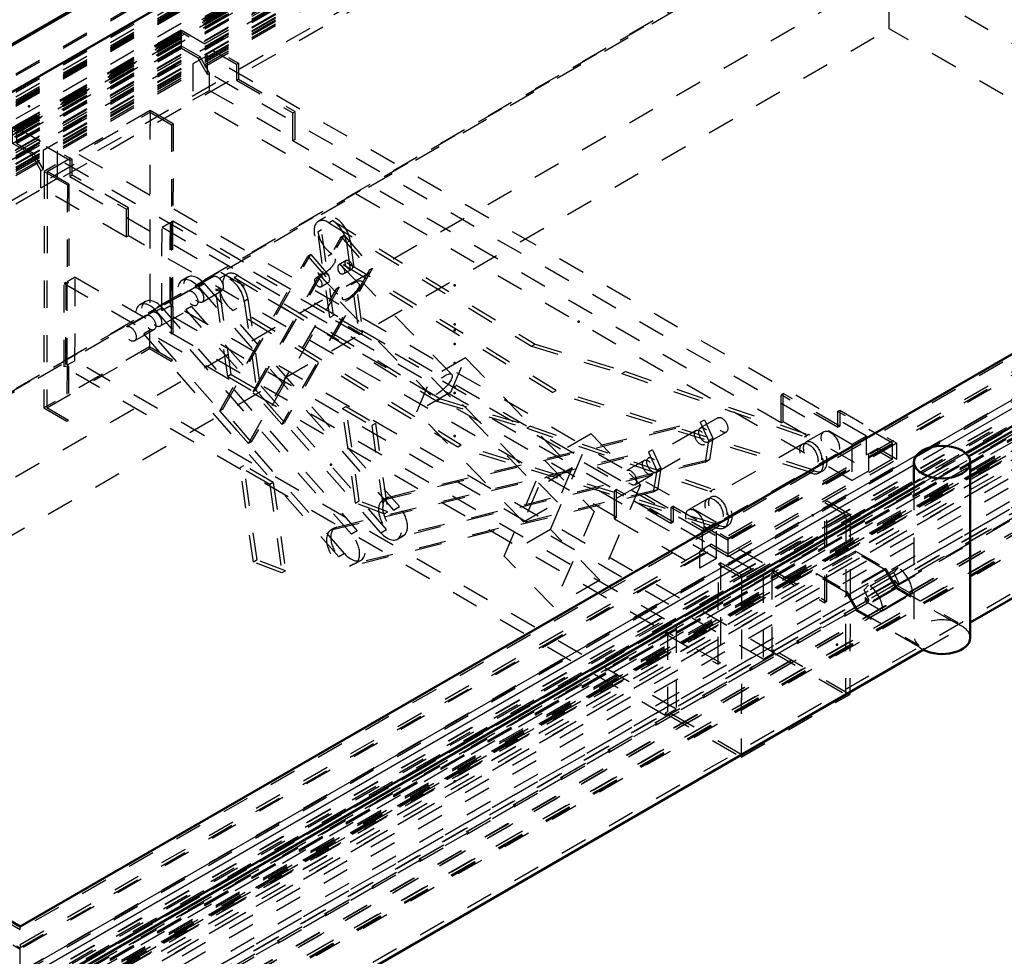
# Model space of a CAD drawing. Header units: millimetres. Extents: x 0 to 428, y 0 to 298.
# Tile 32 of 35: x 329 to 365, y 143 to 177. Entities that reach past the tile are written whole.
import ezdxf

# ---------------------------------------------------------------- set-up
doc = ezdxf.new("R2010")
doc.units = ezdxf.units.MM
doc.linetypes.add('Dashed', pattern=[2, 1, -1])
for name, color, linetype, lineweight in [('am_0', 7, 'Continuous', 50), ('am_12', 3, 'Continuous', 25), ('am_3', 6, 'Dashed', 25), ('am_6', 2, 'Continuous', 35), ('am_9', 7, 'Continuous', 50)]:
    doc.layers.add(name, color=color, linetype=linetype, lineweight=lineweight)

# ---------------------------------------------------------------- blocks, each defined once
blk = doc.blocks.new('93_FGS30012024025C110U_0_in_120240C2125Y1N4N_300Cl0__1203')
at = {"layer": 'am_3'}
for p, q in [((333.444, 173.718), (329.565, 171.478)), ((329.671, 171.478), (333.444, 173.656)), ((333.444, 173.718), (333.428, 165.044)), ((333.444, 173.656), (333.428, 164.983)), ((334.291, 173.227), (333.444, 173.718)), ((333.444, 173.656), (334.238, 173.196)), ((334.238, 173.196), (334.231, 169.58)), ((334.238, 173.196), (334.291, 173.227)), ((334.291, 173.227), (334.284, 169.61)), ((329.565, 171.478), (329.548, 162.805)), ((329.565, 171.478), (330.411, 170.987)), ((329.671, 171.478), (329.655, 162.804)), ((330.465, 171.018), (329.671, 171.478)), ((330.411, 170.987), (330.405, 167.371)), ((330.411, 170.987), (330.465, 171.018)), ((330.465, 171.018), (330.458, 167.401)), ((339.884, 169.799), (339.618, 169.646)), ((333.88, 166.377), (333.885, 169.442)), ((333.885, 169.442), (334.178, 169.61)), ((333.885, 169.442), (355.942, 156.653)), ((334.178, 169.61), (334.172, 166.545)), ((334.231, 169.58), (334.178, 169.61)), ((334.225, 166.576), (334.231, 169.641)), ((334.231, 169.641), (334.284, 169.672)), ((334.231, 169.641), (334.284, 169.61)), ((334.284, 169.61), (334.231, 169.58)), ((334.278, 166.607), (334.284, 169.672)), ((334.284, 169.672), (356.34, 156.883)), ((340.009, 169.6), (340.142, 169.677)), ((340.009, 169.6), (347.446, 165.066)), ((340.142, 169.677), (347.579, 165.143)), ((337.226, 163.406), (340.455, 169.077)), ((337.332, 163.467), (340.561, 169.139)), ((339.603, 169.269), (339.736, 169.346)), ((340.04, 166.119), (339.603, 169.269)), ((340.173, 166.196), (339.736, 169.346)), ((340.455, 169.077), (340.561, 169.139)), ((340.455, 169.077), (341.502, 167.874)), ((340.561, 169.139), (341.609, 167.935)), ((340.65, 168.875), (340.783, 168.952)), ((340.65, 168.875), (341.119, 165.493)), ((340.783, 168.952), (341.252, 165.57)), ((336.004, 162.7), (339.232, 168.372)), ((336.11, 162.762), (339.339, 168.433)), ((339.339, 168.433), (339.232, 168.372)), ((339.232, 168.372), (340.28, 167.168)), ((339.339, 168.433), (340.387, 167.23)), ((339.979, 168.39), (340.112, 168.467)), ((348.213, 163.371), (339.979, 168.39)), ((348.346, 163.447), (340.112, 168.467)), ((341.11, 167.362), (340.229, 168.272)), ((340.643, 168.214), (340.372, 168.058)), ((335.768, 167.624), (335.05, 167.209)), ((336.27, 167.713), (336.005, 167.56)), ((336.661, 167.667), (336.528, 167.591)), ((336.661, 167.667), (344.098, 163.133)), ((341.502, 167.874), (338.274, 162.202)), ((341.609, 167.935), (338.38, 162.264)), ((339.798, 167.726), (339.527, 167.57)), ((339.635, 167.697), (340.516, 166.787)), ((340.56, 167.732), (340.831, 167.889)), ((341.502, 167.874), (341.609, 167.935)), ((330.293, 164.306), (330.298, 167.371)), ((330.351, 167.402), (330.298, 167.371)), ((330.298, 167.371), (352.355, 154.582)), ((330.351, 167.402), (330.346, 164.337)), ((330.405, 167.371), (330.351, 167.402)), ((330.399, 164.367), (330.405, 167.432)), ((330.697, 167.601), (330.405, 167.432)), ((330.405, 167.432), (330.458, 167.401)), ((330.458, 167.401), (330.405, 167.371)), ((330.691, 164.536), (330.697, 167.601)), ((330.697, 167.601), (352.753, 154.813)), ((334.825, 167.6), (334.612, 167.477)), ((335.222, 167.242), (335.434, 167.365)), ((335.434, 167.365), (342.592, 159.181)), ((336.528, 167.591), (343.965, 163.057)), ((339.715, 167.244), (339.986, 167.401)), ((344.515, 164.033), (341.205, 167.453)), ((334.838, 167.087), (333.509, 166.32)), ((335.222, 167.242), (342.379, 159.058)), ((335.351, 166.689), (336.068, 167.103)), ((335.99, 167.183), (335.857, 167.106)), ((336.293, 163.956), (335.857, 167.106)), ((336.426, 164.033), (335.99, 167.183)), ((337.052, 161.497), (340.28, 167.168)), ((340.387, 167.23), (337.158, 161.558)), ((340.387, 167.23), (340.28, 167.168)), ((333.284, 166.71), (333.071, 166.588)), ((333.81, 165.799), (335.138, 166.566)), ((333.88, 166.377), (334.172, 166.545)), ((334.172, 166.545), (334.225, 166.515)), ((334.225, 166.576), (334.278, 166.607)), ((334.278, 166.545), (334.225, 166.576)), ((334.225, 166.515), (334.278, 166.545)), ((334.278, 166.545), (334.274, 164.553)), ((356.335, 153.818), (334.278, 166.607)), ((337.037, 166.789), (336.904, 166.712)), ((336.904, 166.712), (337.373, 163.331)), ((337.037, 166.789), (337.506, 163.407)), ((340.422, 166.695), (343.732, 163.275)), ((333.296, 166.197), (332.579, 165.783)), ((333.893, 166.475), (333.681, 166.353)), ((340.838, 158.168), (333.681, 166.353)), ((355.936, 153.588), (333.88, 166.377)), ((333.893, 166.475), (341.05, 158.291)), ((334.225, 166.515), (334.221, 164.522)), ((334.754, 166.41), (334.966, 166.533)), ((341.911, 158.226), (334.754, 166.41)), ((342.124, 158.349), (334.966, 166.533)), ((336.631, 166.458), (336.498, 166.381)), ((344.732, 161.361), (336.498, 166.381)), ((344.865, 161.438), (336.631, 166.458)), ((340.173, 166.196), (340.04, 166.119)), ((341.252, 165.57), (340.173, 166.196)), ((341.119, 165.493), (340.04, 166.119)), ((332.88, 165.262), (333.597, 165.676)), ((333.425, 165.644), (333.213, 165.521)), ((340.37, 157.336), (333.213, 165.521)), ((337.052, 161.497), (333.425, 165.644)), ((341.119, 165.493), (341.252, 165.57)), ((347.446, 165.066), (347.579, 165.143)), ((347.579, 165.143), (350.887, 164.143)), ((333.428, 165.044), (329.548, 162.805)), ((329.655, 162.804), (333.428, 164.983)), ((334.274, 164.553), (333.428, 165.044)), ((333.428, 164.983), (334.221, 164.522)), ((347.446, 165.066), (350.754, 164.066)), ((330.691, 164.536), (330.399, 164.367)), ((352.748, 151.748), (330.691, 164.536)), ((334.221, 164.522), (334.274, 164.553)), ((345.016, 164.644), (343.767, 163.923)), ((344.479, 163.385), (345.016, 164.644)), ((345.016, 164.644), (348.928, 160.602)), ((330.346, 164.337), (330.293, 164.306)), ((352.349, 151.517), (330.293, 164.306)), ((330.346, 164.337), (330.399, 164.306)), ((330.399, 164.306), (330.395, 162.314)), ((330.452, 164.337), (330.399, 164.367)), ((330.399, 164.306), (330.452, 164.337)), ((330.452, 164.337), (330.448, 162.344)), ((336.426, 164.033), (336.293, 163.956)), ((336.426, 164.033), (337.506, 163.407)), ((350.754, 164.066), (350.887, 164.143)), ((350.754, 164.066), (357.461, 161.748)), ((350.887, 164.143), (357.593, 161.825)), ((336.293, 163.956), (337.373, 163.331)), ((343.231, 162.664), (343.767, 163.923)), ((343.767, 163.923), (347.68, 159.881)), ((337.226, 163.406), (337.332, 163.467)), ((338.274, 162.202), (337.226, 163.406)), ((338.38, 162.264), (337.332, 163.467)), ((337.373, 163.331), (337.506, 163.407)), ((344.479, 163.385), (343.231, 162.664)), ((348.392, 159.342), (344.479, 163.385)), ((348.213, 163.371), (348.346, 163.447)), ((357.613, 160.461), (348.213, 163.371)), ((357.746, 160.537), (348.346, 163.447)), ((344.098, 163.133), (343.965, 163.057)), ((343.965, 163.057), (347.273, 162.057)), ((344.098, 163.133), (347.406, 162.133)), ((329.548, 162.805), (330.395, 162.314)), ((330.448, 162.344), (329.655, 162.804)), ((336.11, 162.762), (336.004, 162.7)), ((340.583, 157.459), (336.004, 162.7)), ((337.158, 161.558), (336.11, 162.762)), ((340.503, 162.783), (340.636, 162.859)), ((340.503, 162.783), (341.582, 162.157)), ((340.984, 159.313), (340.503, 162.783)), ((341.117, 159.389), (340.636, 162.859)), ((340.636, 162.859), (341.715, 162.234)), ((347.143, 158.621), (343.231, 162.664)), ((330.395, 162.314), (330.448, 162.344)), ((338.274, 162.202), (338.38, 162.264)), ((341.715, 162.234), (341.582, 162.157)), ((341.715, 162.234), (342.164, 158.995)), ((342.049, 159.443), (353.634, 162.279)), ((342.202, 159.531), (353.787, 162.367)), ((353.634, 162.279), (353.787, 162.367)), ((353.634, 162.279), (353.94, 161.606)), ((354.281, 162.44), (353.636, 162.068)), ((353.787, 162.367), (354.093, 161.694)), ((341.582, 162.157), (342.031, 158.919)), ((347.406, 162.133), (347.273, 162.057)), ((347.273, 162.057), (353.98, 159.739)), ((347.406, 162.133), (354.113, 159.815)), ((349.631, 161.852), (347.93, 160.87)), ((348.138, 158.347), (349.631, 161.852)), ((349.631, 161.852), (351.435, 159.988)), ((353.484, 161.98), (351.73, 160.967)), ((353.937, 161.547), (354.581, 161.919)), ((358.169, 161.93), (357.518, 161.554)), ((337.158, 161.558), (337.052, 161.497)), ((353.94, 161.606), (353.814, 160.816)), ((353.94, 161.606), (354.093, 161.694)), ((354.093, 161.694), (353.967, 160.905)), ((357.461, 161.748), (357.593, 161.825)), ((340.143, 158.342), (351.728, 161.178)), ((340.296, 158.43), (351.88, 161.266)), ((344.865, 161.438), (344.732, 161.361)), ((354.133, 158.451), (344.732, 161.361)), ((354.265, 158.528), (344.865, 161.438)), ((351.88, 161.266), (351.728, 161.178)), ((351.728, 161.178), (352.034, 160.505)), ((351.88, 161.266), (352.186, 160.594)), ((352.031, 160.447), (353.784, 161.459)), ((357.385, 161.477), (354.037, 159.545)), ((353.814, 160.816), (342.666, 158.087)), ((353.967, 160.905), (342.819, 158.175)), ((346.437, 157.365), (347.93, 160.87)), ((347.93, 160.87), (349.734, 159.006)), ((351.577, 160.879), (350.933, 160.507)), ((353.814, 160.816), (353.967, 160.905)), ((357.987, 160.741), (358.638, 161.116)), ((336.756, 160.62), (336.889, 160.696)), ((337.835, 159.994), (336.756, 160.62)), ((337.237, 157.15), (336.756, 160.62)), ((337.37, 157.226), (336.889, 160.696)), ((337.968, 160.071), (336.889, 160.696)), ((348.928, 160.602), (347.68, 159.881)), ((348.928, 160.602), (348.392, 159.342)), ((352.034, 160.505), (351.908, 159.716)), ((352.186, 160.594), (352.034, 160.505)), ((352.186, 160.594), (352.061, 159.804)), ((354.507, 158.731), (357.855, 160.664)), ((357.613, 160.461), (357.746, 160.537)), ((357.995, 160.42), (358.128, 160.496)), ((337.968, 160.071), (337.835, 159.994)), ((337.968, 160.071), (338.417, 156.832)), ((351.233, 159.986), (351.878, 160.358)), ((337.835, 159.994), (338.285, 156.756)), ((351.908, 159.716), (340.759, 156.986)), ((352.061, 159.804), (340.912, 157.075)), ((347.68, 159.881), (347.143, 158.621)), ((351.435, 159.988), (349.734, 159.006)), ((351.435, 159.988), (349.942, 156.483)), ((352.061, 159.804), (351.908, 159.716)), ((354.113, 159.815), (353.98, 159.739)), ((340.984, 159.313), (341.117, 159.389)), ((342.031, 158.919), (340.984, 159.313)), ((342.164, 158.995), (341.117, 159.389)), ((342.135, 159.504), (341.982, 159.416)), ((342.049, 159.443), (342.202, 159.531)), ((347.143, 158.621), (348.392, 159.342)), ((353.904, 159.468), (353.2, 159.061)), ((358.197, 155.653), (358.204, 159.331)), ((358.283, 159.377), (358.204, 159.331)), ((358.204, 159.331), (358.974, 158.885)), ((358.277, 155.699), (358.283, 159.377)), ((359.134, 158.884), (358.283, 159.377)), ((342.031, 158.919), (342.164, 158.995)), ((342.379, 159.058), (342.592, 159.181)), ((349.734, 159.006), (348.242, 155.501)), ((353.67, 158.248), (354.374, 158.654)), ((358.974, 158.885), (355.148, 156.676)), ((355.148, 156.583), (359.134, 158.884)), ((358.974, 158.885), (358.962, 152.295)), ((359.134, 158.884), (359.121, 152.295)), ((340.228, 158.403), (340.075, 158.315)), ((340.296, 158.43), (340.143, 158.342)), ((341.05, 158.291), (340.838, 158.168)), ((341.911, 158.226), (342.124, 158.349)), ((348.138, 158.347), (346.437, 157.365)), ((349.942, 156.483), (348.138, 158.347)), ((354.265, 158.528), (354.133, 158.451)), ((354.515, 158.41), (354.648, 158.487)), ((342.521, 157.991), (342.733, 158.114)), ((342.666, 158.087), (342.819, 158.175)), ((337.37, 157.226), (337.237, 157.15)), ((338.285, 156.756), (337.237, 157.15)), ((338.417, 156.832), (337.37, 157.226)), ((340.583, 157.459), (340.37, 157.336)), ((340.98, 157.102), (341.192, 157.224)), ((348.242, 155.501), (346.437, 157.365)), ((338.417, 156.832), (338.285, 156.756)), ((340.912, 157.075), (340.759, 156.986)), ((354.291, 153.399), (354.298, 157.076)), ((354.378, 157.122), (354.298, 157.076)), ((354.298, 157.076), (355.148, 156.583)), ((354.378, 157.122), (354.371, 153.445)), ((355.148, 156.676), (354.378, 157.122)), ((355.942, 156.653), (356.34, 156.883)), ((356.34, 156.822), (356.261, 156.776)), ((356.34, 156.883), (356.34, 156.822)), ((356.34, 156.822), (358.277, 155.699)), ((349.942, 156.483), (348.242, 155.501)), ((355.148, 156.676), (355.136, 150.086)), ((355.148, 156.583), (355.136, 149.994)), ((355.942, 156.653), (355.936, 153.588)), ((356.261, 156.776), (356.255, 153.864)), ((356.261, 156.776), (358.197, 155.653)), ((358.277, 155.699), (358.197, 155.653)), ((352.753, 154.813), (352.355, 154.582)), ((352.753, 154.813), (352.748, 151.748)), ((352.355, 154.582), (352.355, 154.521)), ((352.434, 154.567), (352.355, 154.521)), ((352.355, 154.521), (354.291, 153.399)), ((352.434, 154.567), (352.429, 151.655)), ((354.371, 153.445), (352.434, 154.567)), ((356.335, 153.91), (356.255, 153.864)), ((356.335, 153.91), (356.335, 153.818)), ((359.121, 152.295), (356.335, 153.91)), ((355.936, 153.588), (356.335, 153.818)), ((356.255, 153.864), (358.962, 152.295)), ((354.371, 153.445), (354.291, 153.399)), ((358.962, 152.295), (355.136, 150.086)), ((355.136, 149.994), (359.121, 152.295)), ((352.748, 151.748), (352.349, 151.517)), ((352.429, 151.655), (352.349, 151.609)), ((352.349, 151.609), (352.349, 151.517)), ((352.349, 151.609), (355.136, 149.994)), ((355.136, 150.086), (352.429, 151.655))]:
    blk.add_line(p, q, dxfattribs=at)
for points in [[(340.373, 168.058), (340.371, 168.057), (340.35, 168.031), (340.337, 167.99), (340.332, 167.939), (340.337, 167.878), (340.356, 167.815), (340.392, 167.764), (340.435, 167.733), (340.444, 167.729)], [(340.56, 167.732), (340.584, 167.753), (340.6, 167.79), (340.597, 167.832), (340.578, 167.879), (340.544, 167.93), (340.501, 167.98), (340.462, 168.019), (340.429, 168.047), (340.399, 168.061), (340.373, 168.058)], [(339.914, 167.423), (339.878, 167.456), (339.84, 167.497), (339.805, 167.541), (339.775, 167.59), (339.758, 167.641), (339.762, 167.686), (339.785, 167.717), (339.798, 167.726)], [(339.798, 167.726), (339.822, 167.736), (339.87, 167.74), (339.925, 167.725), (339.972, 167.689), (340.002, 167.642), (340.02, 167.587), (340.026, 167.525), (340.02, 167.465), (340.006, 167.424), (339.987, 167.401), (339.985, 167.401)], [(340.444, 167.729), (340.498, 167.718), (340.547, 167.726), (340.56, 167.732)], [(339.985, 167.401), (339.962, 167.397), (339.931, 167.41), (339.914, 167.423)]]:
    blk.add_lwpolyline(points, dxfattribs=at)
for centre, start_param, end_param in [((340.26, 169.149), 0.957831, 4.099423), ((339.994, 168.995), 2.328263, 5.469856), ((340.127, 169.072), 0.957831, 2.328263), ((340.127, 169.072), 4.099423, 5.469856), ((335.2, 166.949), 1.900389, 5.041981), ((336.38, 166.909), 0.957831, 4.099423), ((336.646, 167.062), 2.328263, 5.469856), ((334.988, 166.826), 1.900389, 5.041981), ((336.513, 166.986), 0.957831, 2.328263), ((336.513, 166.986), 4.099423, 5.469856), ((333.447, 165.937), 1.900389, 5.041981), ((333.659, 166.059), 1.900389, 5.041981), ((357.62, 161.071), 5.485927, 8.943737), ((357.753, 161.147), 5.485927, 8.943737), ((354.139, 159.061), 5.485927, 8.943737), ((354.272, 159.138), 5.485927, 8.943737), ((342.358, 158.765), 2.974965, 5.041981), ((342.51, 158.853), 2.974965, 6.116557), ((342.145, 158.642), 5.041982, 8.183574), ((342.358, 158.765), 0, 1.900389), ((340.451, 157.664), 2.974965, 6.116557), ((340.604, 157.752), 2.974965, 5.041981), ((340.816, 157.875), 5.041982, 8.183574), ((340.604, 157.752), 6.116557, 8.183574), ((342.358, 158.765), 6.116559, 6.283185)]:
    blk.add_ellipse(centre, major_axis=(0.376, -0.651), ratio=0.577382, start_param=start_param, end_param=end_param, dxfattribs=at)
for centre, major_axis, ratio in [((339.932, 167.985), (0.297, 0.287), 0.325058), ((340.737, 168.051), (-0.094, 0.163), 0.577382), ((335.918, 167.363), (-0.15, 0.26), 0.577382), ((339.621, 167.407), (-0.094, 0.163), 0.577382), ((340.813, 167.074), (0.392, 0.379), 0.325058), ((340.813, 167.074), (0.297, 0.287), 0.325058), ((334.988, 166.826), (-0.15, 0.26), 0.577382), ((335.2, 166.949), (-0.15, 0.26), 0.577382), ((333.447, 165.937), (-0.15, 0.26), 0.577382), ((333.659, 166.059), (-0.15, 0.26), 0.577382), ((332.729, 165.523), (-0.15, 0.26), 0.577382), ((344.123, 163.654), (0.392, 0.379), 0.325058), ((354.431, 162.179), (-0.15, 0.26), 0.577382), ((353.634, 161.719), (0.15, -0.26), 0.577382), ((353.787, 161.807), (0.15, -0.26), 0.577382), ((358.404, 161.523), (-0.235, 0.407), 0.577382), ((357.62, 161.071), (-0.235, 0.407), 0.577382), ((357.753, 161.147), (-0.235, 0.407), 0.577382), ((351.727, 160.619), (0.15, -0.26), 0.577382), ((351.88, 160.707), (0.15, -0.26), 0.577382), ((351.083, 160.247), (-0.15, 0.26), 0.577382), ((354.139, 159.061), (-0.235, 0.407), 0.577382), ((354.272, 159.138), (-0.235, 0.407), 0.577382), ((353.435, 158.655), (-0.235, 0.407), 0.577382)]:
    blk.add_ellipse(centre, major_axis=major_axis, ratio=ratio, dxfattribs=at)
at = {"layer": 'am_6'}
for tag, p, flags in [('NB', (364.134, 173.718), 8), ('NN', (364.134, 173.218), 8), ('NT', (364.134, 172.718), 8), ('NBSYN', (364.134, 172.218), 8), ('LINA', (364.134, 171.718), 8), ('CATALOG', (364.134, 171.218), 8), ('IDNR', (364.134, 170.718), 8), ('PN', (364.134, 170.218), 8), ('LODLEVEL', (364.134, 169.718), 8), ('L', (364.134, 169.218), 8), ('W', (364.134, 168.718), 8), ('DP', (364.134, 168.218), 8), ('OP', (364.134, 167.718), 8), ('OC', (364.134, 167.218), 8), ('BA', (364.134, 166.718), 8), ('ExcludeFromBOM', (364.134, 165.718), 8), ('PSOL_0', (364.134, 165.218), 9), ('PSOL_1', (364.134, 164.718), 9), ('PSOL_2', (364.134, 164.218), 9), ('PSOL_3', (364.134, 163.718), 9)]:
    blk.add_attdef(tag, p, '', height=0.5, dxfattribs=dict(at, flags=flags))
blk = doc.blocks.new('96_FGS300120240133U_0_in_120240C2125Y1N4N_300Cl0__1203')
at = {"layer": 'am_0'}
for p, q in [((361.473, 160.815), (361.473, 160.053)), ((363.54, 154.371), (363.54, 160.815))]:
    blk.add_line(p, q, dxfattribs=at)
blk.add_ellipse((362.506, 160.815), major_axis=(1.033, 0), ratio=0.577288, dxfattribs=at)
blk.add_ellipse((362.506, 154.371), major_axis=(1.033, 0), ratio=0.577288, start_param=3.977182, end_param=6.283185, dxfattribs=at)
at = {"layer": 'am_3'}
for p, q in [((361.473, 160.053), (361.473, 154.432)), ((359.332, 157.553), (357.897, 156.725)), ((359.332, 157.492), (359.332, 157.553)), ((359.332, 157.553), (360.439, 156.914)), ((359.332, 157.492), (357.897, 156.664)), ((360.417, 156.866), (359.332, 157.492)), ((360.417, 156.866), (358.982, 156.037)), ((360.439, 156.914), (359.004, 156.086)), ((360.815, 156.175), (360.417, 156.866)), ((360.439, 156.914), (360.838, 156.224)), ((357.897, 156.725), (359.004, 156.086)), ((357.897, 156.664), (357.897, 156.725)), ((358.982, 156.037), (357.897, 156.664)), ((359.004, 156.086), (359.403, 155.396)), ((360.815, 156.175), (359.381, 155.347)), ((360.838, 156.224), (359.403, 155.396)), ((363.085, 154.865), (360.815, 156.175)), ((360.838, 156.224), (363.085, 154.927)), ((359.381, 155.347), (358.982, 156.037)), ((361.65, 154.037), (359.381, 155.347)), ((359.403, 155.396), (361.65, 154.098)), ((363.085, 154.865), (363.085, 154.927)), ((361.65, 154.037), (361.65, 154.098))]:
    blk.add_line(p, q, dxfattribs=at)
for centre, major_axis, start_param, end_param in [((362.506, 154.432), (-1.033, 0), 4.117973, 6.877601), ((362.506, 154.371), (1.033, 0), 0, 0.976381), ((362.506, 154.371), (1.033, 0), 3.736008, 3.977182)]:
    blk.add_ellipse(centre, major_axis=major_axis, ratio=0.577288, start_param=start_param, end_param=end_param, dxfattribs=at)
at = {"layer": 'am_6'}
for tag, p, flags in [('NB', (368.54, 161.411), 8), ('NN', (368.54, 160.911), 8), ('NT', (368.54, 160.411), 8), ('NBSYN', (368.54, 159.911), 8), ('LINA', (368.54, 159.411), 8), ('CATALOG', (368.54, 158.911), 8), ('IDNR', (368.54, 158.411), 8), ('PN', (368.54, 157.911), 8), ('LODLEVEL', (368.54, 157.411), 8), ('L', (368.54, 156.911), 8), ('W', (368.54, 156.411), 8), ('PPATH', (368.54, 155.911), 8), ('ExcludeFromBOM', (368.54, 154.911), 8), ('PSOL_0', (368.54, 154.411), 9), ('PSOL_1', (368.54, 153.911), 9), ('PSOL_2', (368.54, 153.411), 9)]:
    blk.add_attdef(tag, p, '', height=0.5, dxfattribs=dict(at, flags=flags))
blk = doc.blocks.new('99_Flat_Glass_Skylight_300120240_13_0_in_120240C2125Y1N4N_300Cl0__1203')
at = {"layer": 'am_0'}
for p, q in [((395.539, 179.719), (363.366, 161.146)), ((363.474, 161.024), (395.698, 179.627)), ((363.54, 154.925), (395.698, 173.49)), ((361.709, 160.189), (329.537, 141.617)), ((329.645, 141.495), (361.871, 160.099)), ((329.711, 135.396), (361.871, 153.962))]:
    blk.add_line(p, q, dxfattribs=at)
at = {"layer": 'am_3'}
for p, q in [((396.185, 173.956), (328.688, 134.99)), ((363.366, 161.146), (361.709, 160.189)), ((361.871, 160.099), (363.474, 161.024)), ((361.871, 153.962), (363.54, 154.925))]:
    blk.add_line(p, q, dxfattribs=at)
at = {"layer": 'am_6'}
for tag, p, flags in [('NB', (401.514, 193.15), 8), ('NN', (401.514, 192.65), 8), ('NT', (401.514, 192.15), 8), ('NBSYN', (401.514, 191.65), 8), ('LINA', (401.514, 191.15), 8), ('CATALOG', (401.514, 190.65), 8), ('IDNR', (401.514, 190.15), 8), ('PN', (401.514, 189.65), 8), ('LODLEVEL', (401.514, 189.15), 8), ('L', (401.514, 188.65), 8), ('W', (401.514, 188.15), 8), ('PPATH', (401.514, 187.65), 8), ('ExcludeFromBOM', (401.514, 186.65), 8), ('PSOL_0', (401.514, 186.15), 9), ('PSOL_1', (401.514, 185.65), 9), ('PSOL_2', (401.514, 185.15), 9)]:
    blk.add_attdef(tag, p, '', height=0.5, dxfattribs=dict(at, flags=flags))
blk = doc.blocks.new('100_FGS3001202402511U_0_in_120240C2125Y1N4N_300Cl0__1203')
at = {"layer": 'am_3'}
for p, q in [((328.404, 173.092), (334.595, 176.666)), ((334.595, 175.991), (334.595, 176.666)), ((334.595, 176.666), (336.694, 175.454)), ((334.595, 176.574), (328.563, 173.092)), ((336.614, 175.408), (334.595, 176.574)), ((328.404, 172.509), (334.595, 176.083)), ((334.595, 175.991), (328.563, 172.509)), ((335.286, 175.684), (334.595, 176.083)), ((335.206, 175.638), (334.595, 175.991)), ((335.551, 175.73), (335.02, 175.424)), ((335.206, 175.638), (335.286, 175.684)), ((335.551, 175.04), (335.206, 175.638)), ((335.631, 175.086), (335.286, 175.684)), ((335.551, 175.04), (335.551, 175.73)), ((359.731, 161.772), (335.551, 175.73)), ((335.02, 175.424), (335.02, 174.104)), ((359.199, 161.465), (335.02, 175.424)), ((336.694, 175.454), (336.614, 175.408)), ((336.614, 175.408), (336.614, 174.825)), ((336.694, 175.454), (336.694, 174.871)), ((335.551, 175.04), (335.631, 175.086)), ((335.631, 174.457), (335.631, 175.086)), ((336.614, 174.825), (336.694, 174.871)), ((336.694, 174.871), (338.766, 173.675)), ((336.614, 174.825), (338.687, 173.629)), ((335.02, 174.104), (335.631, 174.457)), ((335.631, 174.457), (338.766, 172.647)), ((359.199, 160.146), (335.02, 174.104)), ((338.687, 173.629), (338.766, 173.675)), ((338.687, 172.601), (338.687, 173.629)), ((338.766, 172.647), (338.766, 173.675)), ((330.503, 171.88), (328.404, 173.092)), ((328.404, 172.509), (328.404, 173.092)), ((328.563, 172.509), (328.563, 173.092)), ((328.563, 173.092), (330.583, 171.926)), ((329.095, 172.11), (328.404, 172.509)), ((328.563, 172.509), (329.174, 172.156)), ((330.051, 172.555), (329.52, 172.248)), ((330.051, 171.236), (330.051, 172.555)), ((354.231, 158.597), (330.051, 172.555)), ((338.766, 172.647), (338.687, 172.601)), ((356.595, 162.262), (338.687, 172.601)), ((329.095, 172.11), (329.174, 172.156)), ((329.44, 171.512), (329.095, 172.11)), ((329.174, 172.156), (329.52, 171.558)), ((329.52, 172.248), (329.52, 171.558)), ((353.699, 158.29), (329.52, 172.248)), ((330.503, 171.88), (330.583, 171.926)), ((330.503, 171.88), (330.503, 171.297)), ((330.583, 171.343), (330.583, 171.926)), ((329.44, 171.512), (329.52, 171.558)), ((329.44, 170.883), (329.44, 171.512)), ((329.44, 170.883), (330.051, 171.236)), ((354.231, 157.277), (330.051, 171.236)), ((330.503, 171.297), (330.583, 171.343)), ((330.503, 171.297), (332.575, 170.101)), ((332.655, 170.147), (330.583, 171.343)), ((332.575, 169.073), (329.44, 170.883)), ((332.575, 170.101), (332.655, 170.147)), ((332.575, 169.073), (332.575, 170.101)), ((332.655, 169.119), (332.655, 170.147)), ((332.655, 169.119), (332.575, 169.073)), ((350.564, 158.78), (332.655, 169.119)), ((356.595, 163.29), (356.675, 163.336)), ((356.595, 162.262), (356.595, 163.29)), ((358.668, 162.094), (356.595, 163.29)), ((356.675, 162.308), (356.675, 163.336)), ((358.748, 162.14), (356.675, 163.336)), ((358.668, 162.677), (358.748, 162.723)), ((358.668, 162.677), (358.668, 162.094)), ((360.687, 161.511), (358.668, 162.677)), ((358.748, 162.723), (358.748, 162.14)), ((358.748, 162.723), (360.847, 161.511)), ((356.595, 162.262), (356.675, 162.308)), ((356.675, 162.308), (359.811, 160.498)), ((358.668, 162.094), (358.748, 162.14)), ((354.656, 158.029), (360.687, 161.511)), ((360.847, 161.511), (354.656, 157.937)), ((359.731, 161.772), (359.199, 161.465)), ((359.731, 161.081), (359.731, 161.772)), ((360.687, 160.928), (360.687, 161.511)), ((360.847, 160.928), (360.847, 161.511)), ((359.199, 161.465), (359.199, 160.146)), ((359.731, 161.081), (360.156, 161.327)), ((359.811, 160.498), (359.811, 161.127)), ((360.076, 161.281), (360.687, 160.928)), ((360.156, 161.327), (360.847, 160.928)), ((360.687, 160.928), (354.656, 157.446)), ((354.656, 157.354), (360.847, 160.928)), ((359.199, 160.146), (359.811, 160.498)), ((350.564, 159.808), (350.484, 159.762)), ((352.557, 158.566), (350.484, 159.762)), ((350.484, 158.734), (350.484, 159.762)), ((350.564, 158.78), (350.564, 159.808)), ((352.636, 158.612), (350.564, 159.808)), ((352.636, 159.195), (352.557, 159.149)), ((352.557, 159.149), (352.557, 158.566)), ((354.656, 157.937), (352.557, 159.149)), ((352.636, 159.195), (352.636, 158.612)), ((352.636, 159.195), (354.656, 158.029)), ((350.564, 158.78), (350.484, 158.734)), ((350.484, 158.734), (353.62, 156.924)), ((352.636, 158.612), (352.557, 158.566)), ((354.231, 158.597), (353.699, 158.29)), ((354.231, 157.277), (354.231, 158.597)), ((353.699, 158.29), (353.699, 157.599)), ((354.656, 157.354), (354.656, 158.029)), ((354.045, 157.799), (353.62, 157.553)), ((353.62, 156.924), (353.62, 157.553)), ((353.965, 157.753), (354.656, 157.354)), ((354.045, 157.799), (354.656, 157.446)), ((354.231, 157.277), (353.62, 156.924))]:
    blk.add_line(p, q, dxfattribs=at)
at = {"layer": 'am_6'}
for tag, p, flags in [('NB', (365.847, 176.666), 8), ('NN', (365.847, 176.166), 8), ('NT', (365.847, 175.666), 8), ('NBSYN', (365.847, 175.166), 8), ('LINA', (365.847, 174.666), 8), ('CATALOG', (365.847, 174.166), 8), ('IDNR', (365.847, 173.666), 8), ('PN', (365.847, 173.166), 8), ('LODLEVEL', (365.847, 172.666), 8), ('L', (365.847, 172.166), 8), ('W', (365.847, 171.666), 8), ('DP', (365.847, 171.166), 8), ('OP', (365.847, 170.666), 8), ('PPATH', (365.847, 170.166), 8), ('ExcludeFromBOM', (365.847, 169.166), 8), ('PSOL_0', (365.847, 168.666), 9), ('PSOL_1', (365.847, 168.166), 9), ('PSOL_2', (365.847, 167.666), 9)]:
    blk.add_attdef(tag, p, '', height=0.5, dxfattribs=dict(at, flags=flags))
blk = doc.blocks.new('101_Flat_Glass_Skylight_300120240_6_0_in_120240C2125Y1N4N_300Cl0__1203')
at = {"layer": 'am_3'}
for p, q in [((360.568, 191.228), (300.31, 156.441)), ((360.568, 191.269), (300.557, 156.625)), ((360.568, 191.085), (300.557, 156.441)), ((360.568, 190.774), (300.797, 156.27)), ((360.568, 191.035), (300.962, 156.625)), ((360.568, 190.659), (300.331, 155.885)), ((360.568, 190.502), (300.603, 155.885)), ((300.626, 155.898), (360.568, 190.502)), ((388.288, 175.032), (328.683, 140.623)), ((388.693, 175.032), (328.683, 140.389)), ((388.693, 174.848), (328.683, 140.205)), ((388.941, 174.848), (328.683, 140.062)), ((388.453, 174.676), (328.683, 140.172)), ((328.683, 139.518), (388.942, 174.305)), ((388.648, 174.292), (328.683, 139.675)), ((388.919, 174.292), (328.683, 139.518))]:
    blk.add_line(p, q, dxfattribs=at)
at = {"layer": 'am_6'}
for tag, p, flags in [('NB', (394.137, 191.269), 8), ('NN', (394.137, 190.769), 8), ('NT', (394.137, 190.269), 8), ('NBSYN', (394.137, 189.769), 8), ('LINA', (394.137, 189.269), 8), ('CATALOG', (394.137, 188.769), 8), ('IDNR', (394.137, 188.269), 8), ('PN', (394.137, 187.769), 8), ('LODLEVEL', (394.137, 187.269), 8), ('L', (394.137, 186.769), 8), ('W', (394.137, 186.269), 8), ('PPATH', (394.137, 185.769), 8), ('ExcludeFromBOM', (394.137, 184.769), 8), ('PSOL_0', (394.137, 184.269), 9), ('PSOL_1', (394.137, 183.769), 9), ('PSOL_2', (394.137, 183.269), 9)]:
    blk.add_attdef(tag, p, '', height=0.5, dxfattribs=dict(at, flags=flags))
blk = doc.blocks.new('102_Flat_Glass_Skylight_300120240_12_0_in_120240C2125Y1N4N_300Cl0__1203')
at = {"layer": 'am_3'}
for p, q in [((360.568, 190.51), (301.585, 156.46)), ((360.568, 190.232), (301.585, 156.182)), ((360.568, 190.258), (302.022, 156.46)), ((360.568, 189.979), (302.022, 156.182)), ((387.229, 174.867), (328.683, 141.069)), ((387.665, 174.867), (328.683, 140.817)), ((387.229, 174.588), (328.683, 140.791)), ((387.665, 174.588), (328.683, 140.538))]:
    blk.add_line(p, q, dxfattribs=at)
at = {"layer": 'am_6'}
for tag, p, flags in [('NB', (392.665, 190.51), 8), ('NN', (392.665, 190.01), 8), ('NT', (392.665, 189.51), 8), ('NBSYN', (392.665, 189.01), 8), ('LINA', (392.665, 188.51), 8), ('CATALOG', (392.665, 188.01), 8), ('IDNR', (392.665, 187.51), 8), ('PN', (392.665, 187.01), 8), ('LODLEVEL', (392.665, 186.51), 8), ('L', (392.665, 186.01), 8), ('W', (392.665, 185.51), 8), ('PPATH', (392.665, 185.01), 8), ('ExcludeFromBOM', (392.665, 184.01), 8), ('PSOL_0', (392.665, 183.51), 9), ('PSOL_1', (392.665, 183.01), 9), ('PSOL_2', (392.665, 182.51), 9)]:
    blk.add_attdef(tag, p, '', height=0.5, dxfattribs=dict(at, flags=flags))
blk = doc.blocks.new('103_Flat_Glass_Skylight_300120240_5_0_in_120240C2125Y1N4N_300Cl0__1203')
at = {"layer": 'am_3'}
for p, q in [((360.568, 190.555), (301.873, 156.671)), ((360.568, 190.125), (301.873, 156.241)), ((360.568, 190.249), (302.404, 156.671)), ((360.568, 189.818), (302.404, 156.241)), ((386.846, 175.078), (328.683, 141.501)), ((387.378, 175.078), (328.683, 141.194)), ((386.846, 174.648), (328.683, 141.071)), ((387.378, 174.648), (328.683, 140.764))]:
    blk.add_line(p, q, dxfattribs=at)
at = {"layer": 'am_6'}
for tag, p, flags in [('NB', (392.378, 190.555), 8), ('NN', (392.378, 190.055), 8), ('NT', (392.378, 189.555), 8), ('NBSYN', (392.378, 189.055), 8), ('LINA', (392.378, 188.555), 8), ('CATALOG', (392.378, 188.055), 8), ('IDNR', (392.378, 187.555), 8), ('PN', (392.378, 187.055), 8), ('LODLEVEL', (392.378, 186.555), 8), ('L', (392.378, 186.055), 8), ('W', (392.378, 185.555), 8), ('PPATH', (392.378, 185.055), 8), ('ExcludeFromBOM', (392.378, 184.055), 8), ('PSOL_0', (392.378, 183.555), 9), ('PSOL_1', (392.378, 183.055), 9), ('PSOL_2', (392.378, 182.555), 9)]:
    blk.add_attdef(tag, p, '', height=0.5, dxfattribs=dict(at, flags=flags))
blk = doc.blocks.new('104_FGS3001202402C4U_0_in_120240C2125Y1N4N_300Cl0__1203')
at = {"layer": 'am_3'}
for p, q in [((360.568, 193.494), (300.996, 159.103)), ((360.568, 192.488), (300.996, 158.098)), ((328.683, 143.12), (388.255, 177.51)), ((328.683, 142.115), (388.255, 176.505)), ((300.996, 159.103), (328.683, 143.12)), ((328.683, 143.12), (328.683, 142.994))]:
    blk.add_line(p, q, dxfattribs=at)
at = {"layer": 'am_6'}
for tag, p, flags in [('NB', (393.255, 193.494), 8), ('NN', (393.255, 192.994), 8), ('NT', (393.255, 192.494), 8), ('NBSYN', (393.255, 191.994), 8), ('LINA', (393.255, 191.494), 8), ('CATALOG', (393.255, 190.994), 8), ('IDNR', (393.255, 190.494), 8), ('PN', (393.255, 189.994), 8), ('LODLEVEL', (393.255, 189.494), 8), ('L', (393.255, 188.994), 8), ('W', (393.255, 188.494), 8), ('TG', (393.255, 187.994), 8), ('TG1', (393.255, 187.494), 8), ('OC', (393.255, 186.994), 8), ('PPATH', (393.255, 186.494), 8), ('ExcludeFromBOM', (393.255, 185.494), 8), ('PSOL_0', (393.255, 184.994), 9), ('PSOL_1', (393.255, 184.494), 9), ('PSOL_2', (393.255, 183.994), 9), ('PSOL_3', (393.255, 183.494), 9)]:
    blk.add_attdef(tag, p, '', height=0.5, dxfattribs=dict(at, flags=flags))
blk = doc.blocks.new('105_FGS30012024025C33U_0_in_120240C2125Y1N4N_300Cl0__1203')
at = {"layer": 'am_0'}
for p, q in [((360.568, 194.73), (298.895, 159.127)), ((360.568, 192.979), (302.005, 159.172)), ((387.245, 177.579), (328.683, 143.772)), ((302.005, 159.172), (328.683, 143.772))]:
    blk.add_line(p, q, dxfattribs=at)
at = {"layer": 'am_12'}
for p, q in [((360.568, 194.667), (299.083, 159.172)), ((390.168, 177.579), (362.06, 161.353)), ((390.434, 177.426), (362.678, 161.403)), ((361.574, 161.072), (328.683, 142.084)), ((361.473, 160.707), (328.85, 141.874))]:
    blk.add_line(p, q, dxfattribs=at)
at = {"layer": 'am_3'}
for p, q in [((360.568, 194.667), (298.817, 159.019)), ((360.568, 193.552), (300.836, 159.069)), ((360.568, 192.933), (298.817, 157.285)), ((360.568, 192.701), (298.339, 156.777)), ((360.568, 192.58), (300.836, 158.098)), ((360.568, 192.877), (302.005, 159.069)), ((360.568, 192.52), (297.221, 155.951)), ((360.568, 192.413), (297.316, 155.898)), ((360.568, 192.455), (297.389, 155.983)), ((360.568, 192.395), (297.452, 155.958)), ((360.568, 192.365), (298.339, 156.441)), ((360.568, 191.499), (300.159, 156.625)), ((360.568, 191.66), (302.431, 158.098)), ((360.369, 191.261), (300.358, 156.618)), ((360.515, 191.238), (300.504, 156.595)), ((360.714, 191.292), (300.557, 156.564)), ((360.568, 191.085), (300.557, 156.441)), ((360.568, 191.068), (300.985, 156.671)), ((360.568, 191.022), (300.985, 156.625)), ((360.568, 190.233), (302.431, 156.671)), ((387.245, 177.476), (328.683, 143.669)), ((388.414, 177.476), (328.683, 142.994)), ((388.414, 176.505), (328.683, 142.023)), ((386.82, 176.505), (328.683, 142.943)), ((390.434, 175.692), (328.683, 140.044)), ((388.693, 174.848), (328.537, 140.121)), ((390.912, 175.184), (328.683, 139.26)), ((386.82, 175.078), (328.683, 141.516)), ((388.265, 175.078), (328.683, 140.682)), ((388.265, 175.032), (328.683, 140.636)), ((389.092, 175.032), (328.683, 140.159)), ((388.693, 174.971), (328.683, 140.328)), ((390.912, 174.848), (328.683, 138.924)), ((388.892, 175.025), (328.736, 140.297)), ((388.746, 174.879), (328.736, 140.236)), ((388.892, 174.794), (328.882, 140.151)), ((391.861, 174.39), (328.683, 137.918)), ((391.799, 174.365), (328.683, 137.929)), ((391.934, 174.305), (360.853, 156.362)), ((360.897, 156.341), (392.022, 174.309)), ((392.029, 174.357), (360.901, 156.387)), ((362.678, 161.403), (361.473, 160.707)), ((362.06, 161.353), (361.574, 161.072)), ((300.836, 159.069), (328.683, 142.994)), ((302.005, 159.069), (328.683, 143.669)), ((302.431, 158.098), (328.683, 142.943)), ((360.892, 156.935), (359.803, 156.306)), ((360.733, 156.764), (360.892, 156.935)), ((360.733, 156.764), (359.644, 156.135)), ((360.778, 156.473), (359.689, 155.844)), ((360.733, 156.764), (360.901, 156.387)), ((360.853, 156.362), (360.778, 156.473)), ((360.778, 156.326), (360.778, 156.473)), ((359.644, 156.135), (359.803, 156.306)), ((359.811, 155.758), (359.644, 156.135)), ((360.778, 156.326), (359.689, 155.697)), ((361.363, 155.989), (360.778, 156.326)), ((359.811, 155.758), (328.683, 137.788)), ((359.764, 155.734), (328.683, 137.791)), ((328.683, 137.744), (359.808, 155.712)), ((359.764, 155.734), (359.689, 155.844)), ((359.689, 155.697), (359.689, 155.844)), ((361.363, 155.989), (360.273, 155.36)), ((360.311, 155.356), (361.4, 155.985)), ((361.416, 156.019), (360.326, 155.39)), ((360.273, 155.36), (359.689, 155.697)), ((328.683, 143.669), (328.683, 143.772)), ((328.683, 142.084), (328.683, 142.994))]:
    blk.add_line(p, q, dxfattribs=at)
for centre, major_axis, start_param, end_param in [((360.884, 156.326), (0.376, -0.651), 0.785479, 2.341276), ((359.795, 155.697), (0.376, -0.651), 0.785479, 2.341276), ((360.873, 156.381), (0.0235, -0.0407), 4.843667, 7.672968), ((359.784, 155.752), (0.0235, -0.0407), 4.843667, 7.672968), ((361.363, 156.05), (0.0376, -0.0651), 5.497868, 7.068665), ((360.273, 155.421), (0.0376, -0.0651), 5.497868, 7.068665)]:
    blk.add_ellipse(centre, major_axis=major_axis, ratio=0.577382, start_param=start_param, end_param=end_param, dxfattribs=at)
at = {"layer": 'am_6'}
for tag, p, flags in [('NB', (397.041, 194.73), 8), ('NN', (397.041, 194.23), 8), ('NT', (397.041, 193.73), 8), ('NBSYN', (397.041, 193.23), 8), ('LINA', (397.041, 192.73), 8), ('CATALOG', (397.041, 192.23), 8), ('IDNR', (397.041, 191.73), 8), ('PN', (397.041, 191.23), 8), ('LODLEVEL', (397.041, 190.73), 8), ('L', (397.041, 190.23), 8), ('W', (397.041, 189.73), 8), ('DP', (397.041, 189.23), 8), ('OP', (397.041, 188.73), 8), ('OC', (397.041, 188.23), 8), ('ExcludeFromBOM', (397.041, 187.23), 8), ('PSOL_0', (397.041, 186.73), 9), ('PSOL_1', (397.041, 186.23), 9), ('PSOL_2', (397.041, 185.73), 9)]:
    blk.add_attdef(tag, p, '', height=0.5, dxfattribs=dict(at, flags=flags))
blk = doc.blocks.new('106_FGS300120240223U_0_in_120240C2125Y1N4N_300Cl0__1203')
at = {"layer": 'am_3'}
for p, q in [((360.568, 191.905), (298.285, 155.95)), ((360.568, 191.559), (296.883, 154.794)), ((360.671, 191.509), (297.463, 155.02)), ((360.519, 191.485), (297.55, 155.134)), ((360.464, 191.545), (297.607, 155.259)), ((360.519, 191.504), (297.626, 155.197)), ((360.568, 191.627), (298.285, 155.672)), ((360.568, 191.347), (297.099, 154.707)), ((360.623, 191.462), (297.111, 154.798)), ((360.472, 191.429), (297.112, 154.852)), ((360.527, 191.388), (297.131, 154.79)), ((360.568, 191.377), (297.221, 154.808)), ((360.568, 191.2), (298.285, 155.245)), ((360.568, 190.77), (300.836, 156.288)), ((360.568, 190.433), (300.836, 155.95)), ((360.568, 190.101), (302.367, 156.503)), ((360.568, 190.034), (302.484, 156.503)), ((360.568, 189.887), (302.367, 156.288)), ((360.568, 188.776), (302.484, 155.245)), ((386.766, 174.91), (328.682, 141.378)), ((386.883, 174.91), (328.682, 141.311)), ((386.883, 174.695), (328.682, 141.096)), ((388.414, 174.695), (328.682, 140.213)), ((388.414, 174.357), (328.682, 139.875)), ((390.965, 174.357), (328.682, 138.403)), ((390.965, 174.079), (328.682, 138.124)), ((391.787, 173.547), (328.579, 137.057)), ((386.766, 173.652), (328.682, 140.12)), ((390.965, 173.652), (328.682, 137.697)), ((391.624, 173.548), (328.731, 137.241)), ((391.7, 173.485), (328.731, 137.134)), ((391.643, 173.546), (328.786, 137.26)), ((392.139, 173.268), (328.627, 136.604)), ((392.029, 173.215), (328.682, 136.645)), ((392.367, 173.201), (328.682, 136.437)), ((392.151, 173.114), (328.682, 136.474)), ((392.119, 173.15), (328.723, 136.552)), ((392.138, 173.148), (328.778, 136.571))]:
    blk.add_line(p, q, dxfattribs=at)
at = {"layer": 'am_6'}
for tag, p, flags in [('NB', (397.367, 191.905), 8), ('NN', (397.367, 191.405), 8), ('NT', (397.367, 190.905), 8), ('NBSYN', (397.367, 190.405), 8), ('LINA', (397.367, 189.905), 8), ('CATALOG', (397.367, 189.405), 8), ('IDNR', (397.367, 188.905), 8), ('PN', (397.367, 188.405), 8), ('LODLEVEL', (397.367, 187.905), 8), ('L', (397.367, 187.405), 8), ('W', (397.367, 186.905), 8), ('DP', (397.367, 186.405), 8), ('ExcludeFromBOM', (397.367, 185.405), 8), ('PSOL_0', (397.367, 184.905), 9), ('PSOL_1', (397.367, 184.405), 9), ('PSOL_2', (397.367, 183.905), 9)]:
    blk.add_attdef(tag, p, '', height=0.5, dxfattribs=dict(at, flags=flags))
blk = doc.blocks.new('107_FGS30012024025101U_0_in_120240C2125Y1N4N_300Cl0__1203')
at = {"layer": 'am_3'}
for p, q in [((299.056, 155.245), (360.568, 190.755)), ((302.083, 155.245), (360.568, 189.007)), ((360.568, 176.717), (360.568, 188.776)), ((287.763, 139.903), (360.568, 181.932)), ((295.266, 144.298), (360.568, 181.996)), ((360.568, 182.006), (295.27, 144.311)), ((293.872, 140.273), (360.568, 178.776)), ((395.378, 158.68), (360.568, 178.776)), ((296.797, 139.903), (360.568, 176.717)), ((392.453, 158.31), (360.568, 176.717)), ((328.682, 139.889), (387.167, 173.652)), ((328.682, 138.142), (390.194, 173.652))]:
    blk.add_line(p, q, dxfattribs=at)
at = {"layer": 'am_6'}
for tag, p, flags in [('NB', (406.54, 190.755), 8), ('NN', (406.54, 190.255), 8), ('NT', (406.54, 189.755), 8), ('NBSYN', (406.54, 189.255), 8), ('LINA', (406.54, 188.755), 8), ('CATALOG', (406.54, 188.255), 8), ('IDNR', (406.54, 187.755), 8), ('PN', (406.54, 187.255), 8), ('LODLEVEL', (406.54, 186.755), 8), ('L', (406.54, 186.255), 8), ('W', (406.54, 185.755), 8), ('DP', (406.54, 185.255), 8), ('OP', (406.54, 184.755), 8), ('BA', (406.54, 184.255), 8), ('RT', (406.54, 183.755), 8), ('ExcludeFromBOM', (406.54, 182.755), 8), ('PSOL_0', (406.54, 182.255), 9), ('PSOL_1', (406.54, 181.755), 9), ('PSOL_2', (406.54, 181.255), 9)]:
    blk.add_attdef(tag, p, '', height=0.5, dxfattribs=dict(at, flags=flags))

msp = doc.modelspace()

# ---------------------------------------------------------------- linework, layer by layer
at = {"layer": 'am_9'}
for p in [(329.001, 173.866), (329.001, 173.866), (344.625, 167.302), (344.625, 167.302), (344.625, 165.875), (344.625, 165.875), (344.625, 165.875), (349.169, 165.974), (344.625, 165.645), (344.625, 165.645), (344.625, 165.154), (344.625, 165.154), (344.625, 165.154), (344.625, 165.154), (344.625, 165.154), (344.625, 165.154), (344.625, 165.154), (344.625, 164.448), (344.625, 164.448), (344.625, 164.448), (344.625, 163.568), (344.625, 163.351), (344.625, 161.77), (340.081, 160.728), (357.751, 158.869), (357.751, 158.869), (358.649, 154.116), (344.625, 149.107), (344.625, 149.107)]:
    msp.add_point(p, dxfattribs=at)

# ---------------------------------------------------------------- block references
for name in ['105_FGS30012024025C33U_0_in_120240C2125Y1N4N_300Cl0__1203', '104_FGS3001202402C4U_0_in_120240C2125Y1N4N_300Cl0__1203', '99_Flat_Glass_Skylight_300120240_13_0_in_120240C2125Y1N4N_300Cl0__1203', '106_FGS300120240223U_0_in_120240C2125Y1N4N_300Cl0__1203', '101_Flat_Glass_Skylight_300120240_6_0_in_120240C2125Y1N4N_300Cl0__1203', '107_FGS30012024025101U_0_in_120240C2125Y1N4N_300Cl0__1203', '102_Flat_Glass_Skylight_300120240_12_0_in_120240C2125Y1N4N_300Cl0__1203', '103_Flat_Glass_Skylight_300120240_5_0_in_120240C2125Y1N4N_300Cl0__1203', '100_FGS3001202402511U_0_in_120240C2125Y1N4N_300Cl0__1203', '93_FGS30012024025C110U_0_in_120240C2125Y1N4N_300Cl0__1203', '96_FGS300120240133U_0_in_120240C2125Y1N4N_300Cl0__1203']:
    msp.add_blockref(name, (0, 0))

doc.saveas('drawing.dxf')
